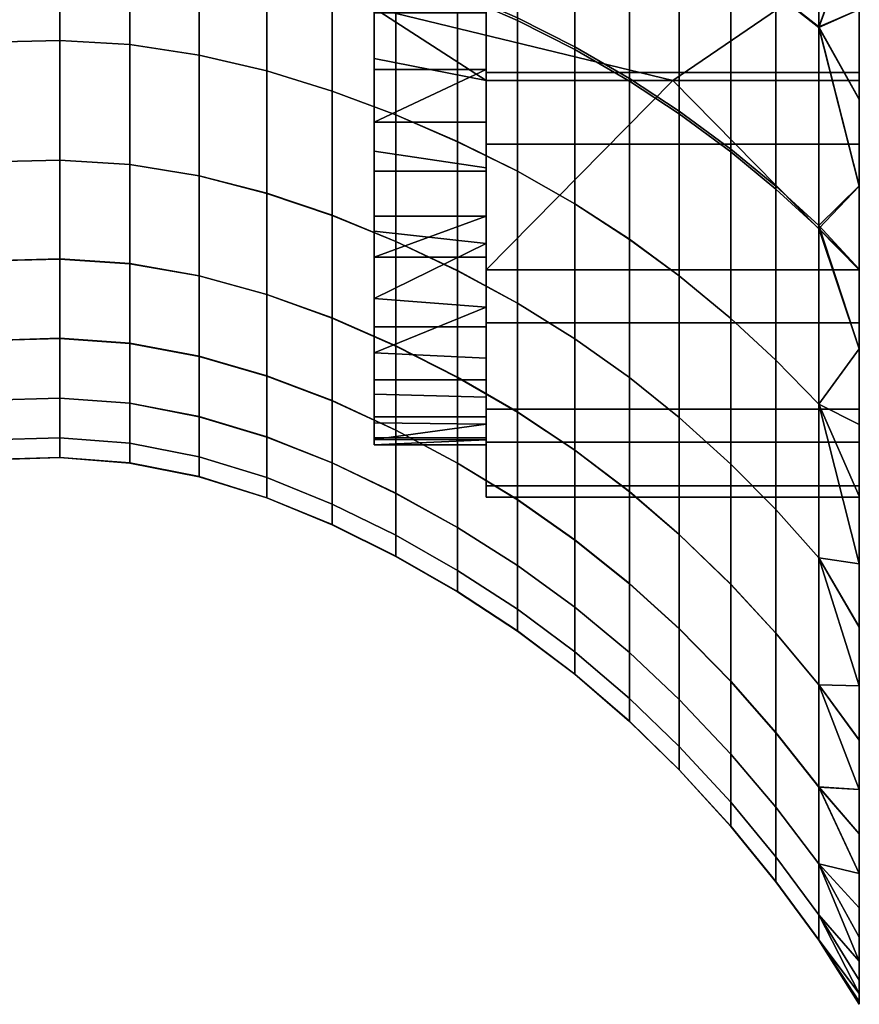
# Model space of a CAD drawing. Header units: millimetres. Extents: x -45 to 112, y -104 to 102.
# Tile 2 of 215: x -22 to 0, y -61 to -34. Entities that reach past the tile are written whole.
import ezdxf

# ---------------------------------------------------------------- set-up
doc = ezdxf.new("R2010")
doc.units = ezdxf.units.MM
doc.header["$MEASUREMENT"] = 0
doc.layers.add('Default', color=7, linetype='Continuous', true_color=0x000000)

msp = doc.modelspace()

# ---------------------------------------------------------------- meshes
at = {"layer": 'Default', "color": 9, "true_color": 0xbfbfbf}
mesh = msp.add_polyface(dxfattribs=at)
corners = [(-27.046, -27.263, 160.466), (-27.046, -22.584, 164.145), (-28.87, -22.831, 163.993), (-28.87, -27.562, 160.29), (-25.187, -27.041, 160.791), (-25.187, -22.402, 164.454), (-23.314, -26.907, 161.245), (-23.314, -22.291, 164.901), (-21.427, -26.872, 161.82), (-21.427, -22.262, 165.478), (-19.547, -26.956, 162.513), (-19.547, -22.332, 166.184), (-17.694, -27.171, 163.352), (-17.694, -22.509, 167.047), (-27.046, -31.465, 156.224), (-28.87, -31.812, 156.02), (-25.187, -31.208, 156.568), (-23.314, -31.053, 157.029), (-21.427, -31.013, 157.602), (-19.547, -31.11, 158.281), (-17.694, -31.359, 159.092), (-27.046, -35.248, 151.399), (-28.87, -35.637, 151.162), (-25.187, -34.96, 151.763), (-23.314, -34.785, 152.234), (-21.427, -34.74, 152.803), (-19.547, -34.849, 153.466), (-17.694, -35.129, 154.245), (-25.187, -38.186, 146.533), (-27.046, -38.501, 146.147), (-23.314, -37.995, 147.014), (-21.427, -37.946, 147.58), (-19.547, -38.065, 148.225), (-17.694, -38.371, 148.97), (-25.187, -34.962, 75.681), (-25.187, -38.185, 80.908), (-27.046, -38.5, 80.24), (-27.046, -35.25, 74.992), (-23.314, -34.787, 76.295), (-23.314, -37.994, 81.512), (-21.427, -34.742, 76.818), (-21.427, -37.944, 82.038), (-19.547, -34.851, 77.223), (-19.547, -38.064, 82.46), (-17.694, -35.131, 77.496), (-17.694, -38.37, 82.769), (-27.046, -31.529, 70.228), (-28.87, -35.639, 74.246), (-28.87, -31.877, 69.45), (-25.187, -31.272, 70.937), (-23.314, -31.116, 71.56), (-21.427, -31.076, 72.081), (-19.547, -31.174, 72.469), (-17.694, -31.423, 72.711), (-27.046, -27.271, 65.922), (-28.87, -27.571, 65.116), (-25.187, -27.05, 66.65), (-23.314, -26.915, 67.281), (-21.427, -26.881, 67.799), (-19.547, -26.965, 68.173), (-27.046, -22.568, 62.229), (-28.87, -22.814, 61.399), (-25.187, -22.385, 62.973), (-23.314, -22.274, 63.611), (-21.427, -22.246, 64.127), (-19.547, -22.315, 64.488), (-28.87, -17.672, 58.394), (-30.663, -23.129, 60.465), (-30.663, -17.914, 57.432)]
mesh.append_faces([[corners[k] for k in face] for face in [(0, 1, 2, 3), (4, 5, 1, 0), (6, 7, 5, 4), (8, 9, 7, 6), (10, 11, 9, 8), (12, 13, 11, 10), (14, 0, 3, 15), (16, 4, 0, 14), (17, 6, 4, 16), (18, 8, 6, 17), (19, 10, 8, 18), (20, 12, 10, 19), (21, 14, 15, 22), (23, 16, 14, 21), (24, 17, 16, 23), (25, 18, 17, 24), (26, 19, 18, 25), (27, 20, 19, 26), (28, 23, 21, 29), (30, 24, 23, 28), (31, 25, 24, 30), (32, 26, 25, 31), (33, 27, 26, 32), (34, 35, 36, 37), (38, 39, 35, 34), (40, 41, 39, 38), (42, 43, 41, 40), (44, 45, 43, 42), (46, 37, 47, 48), (49, 34, 37, 46), (50, 38, 34, 49), (51, 40, 38, 50), (52, 42, 40, 51), (53, 44, 42, 52), (54, 46, 48, 55), (56, 49, 46, 54), (57, 50, 49, 56), (58, 51, 50, 57), (59, 52, 51, 58), (60, 54, 55, 61), (62, 56, 54, 60), (63, 57, 56, 62), (64, 58, 57, 63), (65, 59, 58, 64), (66, 61, 67, 68)]], dxfattribs={"color": 9})
mesh = msp.add_polyface(dxfattribs=at)
corners = [(-5, -35.812, 83.636), (0, -32.397, 78.871), (-13, -33.873, 80.797), (-10, -35.812, 83.636), (0, -35.812, 83.636), (0, -28.941, 74.993), (-13, -29.401, 75.465), (-13, -30.956, 77.156), (0, -28.941, 74.993), (0, -38.64, 66.059), (0, -36.318, 63.946), (0, -25.202, 71.597), (0, -33.91, 61.968), (0, -31.423, 60.129), (0, -32.397, 78.871), (0, -36.316, 176.388), (0, -38.638, 174.275), (0, -31.308, 162.923), (0, -25.209, 168.441), (0, -33.909, 178.368), (0, -35.598, 157.691), (0, -37.521, 154.832), (-10, -37.521, 154.832), (-10, -35.598, 157.691), (0, -31.308, 162.923), (-10, -31.308, 162.923), (-3.44, -32.607, 173.57), (-3.44, -26.992, 177.775), (-4.824, -26.266, 176.406), (-4.824, -31.727, 172.279), (-2.233, -33.466, 174.775), (-2.233, -27.7, 179.055), (-1.081, -34.376, 176.004), (-1.081, -28.45, 180.363), (-7.622, -34.913, 165.319), (-7.622, -30.241, 169.924), (-9.161, -29.569, 168.755), (-9.161, -34.134, 164.221), (-6.16, -35.759, 166.434), (-6.16, -30.973, 171.115), (-4.824, -36.632, 167.52), (-3.44, -37.651, 168.722), (-2.233, -38.645, 169.84), (-1.081, -39.698, 170.977), (-7.622, -39.118, 160.08), (-9.161, -38.244, 159.063), (-7.622, -34.984, 71.958), (-7.622, -39.12, 77.13), (-9.161, -38.246, 77.394), (-9.161, -34.204, 72.302), (-7.622, -30.251, 67.284), (-9.161, -29.578, 67.7), (-6.16, -30.982, 66.777), (-6.16, -35.832, 71.529), (-4.824, -31.737, 66.209), (-4.824, -36.707, 71.04), (-3.44, -32.617, 65.502), (-3.44, -37.728, 70.424), (-2.233, -33.476, 64.775), (-2.233, -38.724, 69.784), (-1.081, -34.387, 63.971), (-1.081, -39.779, 69.073), (-3.44, -26.972, 61.281), (-4.824, -26.247, 62.067), (-2.233, -27.679, 60.479), (-1.081, -28.429, 59.596), (0, -38.638, 174.275), (0, -31.422, 180.208), (0, -33.909, 178.368), (0, -36.316, 176.388), (0, -31.423, 60.129), (0, -38.64, 66.059), (0, -36.318, 63.946), (0, -33.91, 61.968), (0, -28.861, 58.435)]
mesh.append_faces([[corners[k] for k in face] for face in [(0, 1, 2, 2), (2, 3, 0, 0), (1, 0, 4, 4), (1, 5, 6, 7), (8, 9, 10, 10), (11, 12, 13, 13), (8, 14, 9, 9), (8, 10, 12, 12), (15, 16, 17, 17), (18, 15, 17, 17), (19, 15, 18, 18), (20, 21, 22, 23), (24, 20, 23, 25), (26, 27, 28, 29), (30, 31, 27, 26), (32, 33, 31, 30), (34, 35, 36, 37), (38, 39, 35, 34), (40, 29, 39, 38), (41, 26, 29, 40), (42, 30, 26, 41), (43, 32, 30, 42), (44, 34, 37, 45), (46, 47, 48, 49), (50, 46, 49, 51), (52, 53, 46, 50), (54, 55, 53, 52), (56, 57, 55, 54), (58, 59, 57, 56), (60, 61, 59, 58), (62, 56, 54, 63), (64, 58, 56, 62), (65, 60, 58, 64), (43, 66, 32, 32), (32, 67, 33, 33), (67, 32, 68, 68), (69, 68, 32, 32), (32, 66, 69, 69), (60, 65, 70, 70), (71, 61, 60, 60), (72, 71, 60, 60), (73, 60, 70, 70), (70, 65, 74, 74), (73, 72, 60, 60)]], dxfattribs={"color": 9})
mesh = msp.add_polyface(dxfattribs=at)
corners = [(-13, -29.401, 75.465), (-13, -30.708, 160.063), (-13, -30.956, 77.156), (-13, -32.448, 78.935), (-13, -32.397, 158.067), (-13, -33.873, 80.797), (-13, -35.226, 82.737), (-13, -36.928, 151.479), (-13, -37.702, 86.822), (-13, -34.001, 155.965), (-13, -35.513, 153.766), (-10, -30.708, 160.063), (-10, -32.397, 158.067), (-13, -32.397, 158.067), (-13, -30.708, 160.063), (-10, -38.154, 87.658), (-10, -35.812, 83.636), (-13, -35.226, 82.737), (-13, -37.702, 86.822), (-10, -34.001, 155.965), (-13, -34.001, 155.965), (-10, -35.513, 153.766), (-13, -35.513, 153.766), (-10, -36.928, 151.479), (-13, -36.928, 151.479), (0, -32.397, 78.871), (-13, -32.448, 78.935), (-13, -33.873, 80.797), (-13, -30.956, 77.156), (-10, -37.521, 154.832), (-10, -36.928, 151.479), (-10, -35.513, 153.766), (-10, -34.001, 155.965), (-10, -31.308, 162.923), (-10, -30.708, 160.063), (-10, -28.941, 161.945), (-10, -32.397, 158.067), (-10, -35.598, 157.691), (-14.128, -32.219, 161.021), (-14.128, -27.915, 165.371), (-15.88, -27.499, 164.322), (-15.88, -31.738, 160.021), (-12.419, -32.789, 162.074), (-12.419, -28.407, 166.48), (-10.764, -33.428, 163.142), (-10.764, -28.958, 167.61), (-9.161, -34.134, 164.221), (-9.161, -29.569, 168.755), (-15.88, -35.555, 155.129), (-17.694, -31.359, 159.092), (-17.694, -35.129, 154.245), (-14.128, -36.095, 156.073), (-12.419, -36.734, 157.061), (-10.764, -37.451, 158.059), (-9.161, -38.244, 159.063), (-15.88, -31.803, 72.824), (-15.88, -35.557, 77.654), (-17.694, -35.131, 77.496), (-17.694, -31.423, 72.711), (-14.128, -32.285, 72.827), (-14.128, -36.097, 77.712), (-12.419, -32.856, 72.734), (-12.419, -36.736, 77.683), (-10.764, -33.496, 72.559), (-10.764, -37.453, 77.577), (-9.161, -34.204, 72.302), (-9.161, -38.246, 77.394), (-14.128, -27.923, 68.411), (-15.88, -27.508, 68.458), (-12.419, -28.416, 68.261), (-10.764, -28.968, 68.023), (-9.161, -29.578, 67.7)]
mesh.append_faces([[corners[k] for k in face] for face in [(0, 1, 2, 2), (3, 2, 4, 4), (4, 5, 3, 3), (6, 7, 8, 8), (9, 6, 5, 5), (9, 5, 4, 4), (4, 2, 1, 1), (10, 7, 6, 6), (10, 6, 9, 9), (11, 12, 13, 14), (15, 16, 17, 18), (12, 19, 20, 20), (19, 21, 22, 20), (21, 23, 24, 24), (25, 26, 27, 27), (25, 28, 26, 26), (16, 27, 17, 17), (21, 24, 22, 22), (12, 20, 13, 13), (29, 30, 31, 31), (32, 29, 31, 31), (33, 34, 35, 35), (36, 34, 33, 33), (37, 32, 36, 36), (29, 32, 37, 37), (33, 37, 36, 36), (38, 39, 40, 41), (42, 43, 39, 38), (44, 45, 43, 42), (46, 47, 45, 44), (48, 41, 49, 50), (51, 38, 41, 48), (52, 42, 38, 51), (53, 44, 42, 52), (54, 46, 44, 53), (55, 56, 57, 58), (59, 60, 56, 55), (61, 62, 60, 59), (63, 64, 62, 61), (65, 66, 64, 63), (67, 59, 55, 68), (69, 61, 59, 67), (70, 63, 61, 69), (71, 65, 63, 70)]], dxfattribs={"color": 9})
mesh = msp.add_polyface(dxfattribs=at)
corners = [(0, -43.004, 70.672), (0, -40.871, 68.303), (0, -32.397, 78.871), (0, -35.812, 83.636), (0, -45.034, 73.161), (0, -46.956, 75.763), (0, -48.767, 78.472), (0, -40.885, 92.336), (0, -38.64, 66.059), (0, -48.772, 161.871), (0, -50.467, 159.062), (0, -37.521, 154.832), (0, -35.598, 157.691), (0, -45.035, 167.178), (0, -46.959, 164.579), (0, -43.003, 169.665), (0, -31.308, 162.923), (0, -40.868, 172.032), (0, -40.885, 148.691), (0, -38.638, 174.275), (-5, -35.812, 83.636), (0, -40.885, 92.336), (0, -35.812, 83.636), (0, -44.626, 102.405), (-10, -40.885, 92.336), (-10, -44.626, 102.405), (0, -40.885, 148.691), (0, -42.312, 145.435), (-10, -42.312, 145.435), (-10, -40.885, 148.691), (0, -45.504, 135.092), (-10, -45.504, 135.092), (0, -37.521, 154.832), (-10, -37.521, 154.832), (-4.824, -41.048, 162.107), (-4.824, -36.632, 167.52), (-6.16, -35.759, 166.434), (-6.16, -40.067, 161.109), (-3.44, -42.191, 163.206), (-3.44, -37.651, 168.722), (-2.233, -43.307, 164.226), (-2.233, -38.645, 169.84), (-1.081, -44.489, 165.259), (-1.081, -39.698, 170.977), (-4.824, -44.845, 156.215), (-6.16, -43.773, 155.313), (-3.44, -46.096, 157.203), (-2.233, -47.316, 158.115), (-6.16, -43.772, 82.579), (-6.16, -46.837, 88.697), (-7.622, -45.725, 88.847), (-7.622, -42.733, 82.828), (-6.16, -40.07, 76.786), (-7.622, -39.12, 77.13), (-4.824, -41.05, 76.385), (-4.824, -44.844, 82.273), (-3.44, -42.194, 75.869), (-3.44, -46.094, 81.869), (-2.233, -43.309, 75.327), (-2.233, -47.315, 81.434), (-6.16, -35.832, 71.529), (-7.622, -34.984, 71.958), (-4.824, -36.707, 71.04), (-3.44, -37.728, 70.424), (-2.233, -38.724, 69.784), (-1.081, -39.779, 69.073), (-1.081, -44.491, 74.718), (0, -43.003, 169.665), (0, -38.638, 174.275), (0, -40.868, 172.032), (0, -45.035, 167.178), (0, -43.004, 70.672), (0, -45.034, 73.161), (0, -38.64, 66.059), (0, -40.871, 68.303)]
mesh.append_faces([[corners[k] for k in face] for face in [(0, 1, 2, 2), (3, 4, 0, 0), (5, 4, 3, 3), (6, 3, 7, 7), (2, 1, 8, 8), (2, 3, 0, 0), (9, 10, 11, 11), (12, 13, 14, 14), (15, 13, 12, 12), (16, 17, 15, 15), (18, 11, 10, 10), (12, 16, 15, 15), (16, 19, 17, 17), (11, 12, 14, 14), (20, 21, 22, 22), (23, 21, 24, 25), (26, 27, 28, 29), (27, 30, 31, 28), (32, 26, 29, 33), (21, 20, 24, 24), (34, 35, 36, 37), (38, 39, 35, 34), (40, 41, 39, 38), (42, 43, 41, 40), (44, 34, 37, 45), (46, 38, 34, 44), (47, 40, 38, 46), (48, 49, 50, 51), (52, 48, 51, 53), (54, 55, 48, 52), (56, 57, 55, 54), (58, 59, 57, 56), (60, 52, 53, 61), (62, 54, 52, 60), (63, 56, 54, 62), (64, 58, 56, 63), (65, 66, 58, 64), (42, 67, 43, 43), (68, 43, 69, 69), (42, 70, 67, 67), (43, 67, 69, 69), (65, 71, 66, 66), (72, 66, 71, 71), (73, 74, 65, 65), (74, 71, 65, 65)]], dxfattribs={"color": 9})
mesh = msp.add_polyface(dxfattribs=at)
corners = [(-13, -40.55, 144.19), (-13, -39.852, 91.134), (-13, -39.45, 146.68), (-13, -38.242, 149.113), (-13, -37.702, 86.822), (-13, -36.928, 151.479), (-10, -36.928, 151.479), (-10, -38.242, 149.113), (-13, -38.242, 149.113), (-13, -36.928, 151.479), (-10, -39.45, 146.68), (-13, -39.45, 146.68), (-10, -40.182, 91.882), (-10, -38.154, 87.658), (-13, -37.702, 86.822), (-13, -39.852, 91.134), (-13, -41.658, 95.613), (-10, -41.885, 96.255), (-13, -43.114, 100.198), (-10, -43.257, 100.719), (-10, -44.3, 105.222), (-13, -44.222, 104.829), (-10, -43.84, 133.878), (-10, -44.826, 128.659), (-13, -44.826, 128.659), (-13, -43.84, 133.878), (-10, -40.55, 144.19), (-13, -40.55, 144.19), (-10, -42.418, 139.083), (-13, -42.418, 139.083), (-10, -40.885, 92.336), (-10, -35.812, 83.636), (-10, -38.154, 87.658), (-10, -40.182, 91.882), (-10, -41.885, 96.255), (-10, -44.626, 102.405), (-10, -42.418, 139.083), (-10, -40.55, 144.19), (-10, -42.312, 145.435), (-10, -40.885, 148.691), (-10, -36.928, 151.479), (-10, -37.521, 154.832), (-10, -39.45, 146.68), (-10, -38.242, 149.113), (-10, -44.3, 105.222), (-10, -43.257, 100.719), (-10, -45.504, 135.092), (-10, -43.84, 133.878), (-10, -40.885, 92.336), (-5, -35.812, 83.636), (-10, -35.812, 83.636), (-6.16, -40.067, 161.109), (-6.16, -35.759, 166.434), (-7.622, -34.913, 165.319), (-7.622, -39.118, 160.08), (-10.764, -40.911, 152.527), (-10.764, -37.451, 158.059), (-12.419, -36.734, 157.061), (-12.419, -40.127, 151.605), (-9.161, -41.778, 153.45), (-9.161, -38.244, 159.063), (-7.622, -42.734, 154.379), (-6.16, -43.773, 155.313), (-10.764, -43.765, 146.701), (-12.419, -42.926, 145.859), (-9.161, -44.694, 147.538), (-7.622, -45.718, 148.374), (-10.764, -43.772, 88.945), (-10.764, -46.066, 95.07), (-12.419, -45.182, 94.936), (-12.419, -42.933, 88.895), (-10.764, -40.909, 83.106), (-12.419, -40.125, 83.136), (-9.161, -41.777, 83.004), (-9.161, -44.701, 88.93), (-7.622, -42.733, 82.828), (-7.622, -45.725, 88.847), (-10.764, -37.453, 77.577), (-12.419, -36.736, 77.683), (-9.161, -38.246, 77.394), (-7.622, -39.12, 77.13)]
mesh.append_faces([[corners[k] for k in face] for face in [(0, 1, 2, 2), (3, 4, 5, 5), (6, 7, 8, 9), (7, 10, 11, 8), (12, 13, 14, 15), (12, 16, 17, 17), (18, 19, 17, 17), (20, 19, 18, 21), (22, 23, 24, 25), (26, 27, 10, 10), (26, 28, 29, 27), (28, 22, 25, 29), (17, 16, 18, 18), (12, 15, 16, 16), (10, 27, 11, 11), (30, 31, 32, 32), (30, 32, 33, 33), (30, 33, 34, 34), (35, 30, 34, 34), (36, 37, 38, 38), (39, 40, 41, 41), (39, 38, 42, 42), (37, 42, 38, 38), (40, 39, 43, 43), (42, 43, 39, 39), (44, 35, 45, 45), (34, 45, 35, 35), (46, 47, 36, 36), (38, 46, 36, 36), (48, 49, 50, 50), (51, 52, 53, 54), (55, 56, 57, 58), (59, 60, 56, 55), (61, 54, 60, 59), (62, 51, 54, 61), (63, 55, 58, 64), (65, 59, 55, 63), (66, 61, 59, 65), (67, 68, 69, 70), (71, 67, 70, 72), (73, 74, 67, 71), (75, 76, 74, 73), (77, 71, 72, 78), (79, 73, 71, 77), (80, 75, 73, 79)]], dxfattribs={"color": 9})
mesh = msp.add_polyface(dxfattribs=at)
corners = [(-15.88, -38.837, 149.804), (-15.88, -35.555, 155.129), (-17.694, -35.129, 154.245), (-17.694, -38.371, 148.97), (-21.427, -40.591, 142.08), (-21.427, -37.946, 147.58), (-23.314, -37.995, 147.014), (-23.314, -40.644, 141.517), (-19.547, -40.719, 142.706), (-19.547, -38.065, 148.225), (-17.694, -41.046, 143.414), (-15.88, -41.545, 144.195), (-21.427, -42.729, 136.262), (-23.314, -42.785, 135.702), (-19.547, -42.864, 136.868), (-17.694, -43.209, 137.537), (-15.88, -43.735, 138.263), (-21.427, -44.325, 130.27), (-23.314, -44.383, 129.714), (-19.547, -44.465, 130.856), (-17.694, -44.823, 131.485), (-15.88, -45.368, 132.153), (-21.427, -45.388, 124.151), (-23.314, -45.447, 123.599), (-19.547, -45.532, 124.716), (-17.694, -45.898, 125.304), (-15.88, -46.457, 125.915), (-21.427, -45.915, 118.085), (-23.314, -45.975, 117.536), (-19.547, -46.061, 118.629), (-17.694, -46.431, 119.177), (-15.88, -46.997, 119.73), (-21.427, -45.921, 111.684), (-23.314, -45.981, 111.14), (-19.547, -46.066, 112.207), (-17.694, -46.437, 112.713), (-23.314, -45.448, 104.928), (-25.187, -46.213, 110.592), (-25.187, -45.677, 104.368), (-21.427, -45.389, 105.469), (-19.547, -45.532, 105.971), (-17.694, -45.899, 106.435), (-23.314, -44.384, 98.809), (-25.187, -44.607, 98.238), (-21.427, -44.326, 99.346), (-19.547, -44.466, 99.827), (-17.694, -44.824, 100.251), (-23.314, -42.778, 92.8), (-25.187, -42.993, 92.217), (-21.427, -42.722, 93.334), (-19.547, -42.857, 93.794), (-17.694, -43.202, 94.178), (-23.314, -40.65, 87.021), (-25.187, -40.854, 86.428), (-21.427, -40.597, 87.551), (-19.547, -40.725, 87.992), (-17.694, -41.052, 88.337), (-23.314, -37.994, 81.512), (-25.187, -38.185, 80.908), (-21.427, -37.944, 82.038), (-19.547, -38.064, 82.46), (-17.694, -38.37, 82.769)]
mesh.append_faces([[corners[k] for k in face] for face in [(0, 1, 2, 3), (4, 5, 6, 7), (8, 9, 5, 4), (10, 3, 9, 8), (11, 0, 3, 10), (12, 4, 7, 13), (14, 8, 4, 12), (15, 10, 8, 14), (16, 11, 10, 15), (17, 12, 13, 18), (19, 14, 12, 17), (20, 15, 14, 19), (21, 16, 15, 20), (22, 17, 18, 23), (24, 19, 17, 22), (25, 20, 19, 24), (26, 21, 20, 25), (27, 22, 23, 28), (29, 24, 22, 27), (30, 25, 24, 29), (31, 26, 25, 30), (32, 27, 28, 33), (34, 29, 27, 32), (35, 30, 29, 34), (36, 33, 37, 38), (39, 32, 33, 36), (40, 34, 32, 39), (41, 35, 34, 40), (42, 36, 38, 43), (44, 39, 36, 42), (45, 40, 39, 44), (46, 41, 40, 45), (47, 42, 43, 48), (49, 44, 42, 47), (50, 45, 44, 49), (51, 46, 45, 50), (52, 47, 48, 53), (54, 49, 47, 52), (55, 50, 49, 54), (56, 51, 50, 55), (57, 52, 53, 58), (59, 54, 52, 57), (60, 55, 54, 59), (61, 56, 55, 60)]], dxfattribs={"color": 9})
mesh = msp.add_polyface(dxfattribs=at)
corners = [(-13, -37.702, 86.822), (-13, -38.242, 149.113), (-13, -39.852, 91.134), (-13, -43.114, 100.198), (-13, -41.658, 95.613), (-13, -42.418, 139.083), (-13, -43.84, 133.878), (-13, -44.222, 104.829), (-13, -40.55, 144.19), (-13, -44.826, 128.659), (-13, -44.99, 109.451), (-13, -45.395, 123.501), (-13, -45.577, 118.469), (-13, -45.434, 114.013), (-13, -39.45, 146.68), (-14.128, -39.427, 150.686), (-14.128, -36.095, 156.073), (-15.88, -35.555, 155.129), (-15.88, -38.837, 149.804), (-12.419, -40.127, 151.605), (-12.419, -36.734, 157.061), (-14.128, -42.177, 145.014), (-15.88, -41.545, 144.195), (-12.419, -42.926, 145.859), (-14.128, -44.401, 139.014), (-15.88, -43.735, 138.263), (-12.419, -45.19, 139.781), (-14.128, -46.06, 132.834), (-15.88, -45.368, 132.153), (-12.419, -46.878, 133.521), (-14.128, -47.165, 126.524), (-15.88, -46.457, 125.915), (-12.419, -48.004, 127.129), (-14.128, -47.713, 120.269), (-15.88, -46.997, 119.73), (-12.419, -48.562, 120.792), (-15.88, -47.002, 113.204), (-17.694, -46.431, 119.177), (-17.694, -46.437, 112.713), (-14.128, -47.719, 113.668), (-12.419, -48.568, 114.106), (-15.88, -46.457, 106.867), (-17.694, -45.899, 106.435), (-14.128, -47.166, 107.259), (-12.419, -48.004, 107.613), (-15.88, -45.369, 100.624), (-17.694, -44.824, 100.251), (-14.128, -46.06, 100.944), (-12.419, -46.879, 101.217), (-15.88, -43.727, 94.494), (-17.694, -43.202, 94.178), (-14.128, -44.393, 94.744), (-12.419, -45.182, 94.936), (-15.88, -41.551, 88.598), (-17.694, -41.052, 88.337), (-14.128, -42.184, 88.781), (-12.419, -42.933, 88.895), (-15.88, -38.836, 82.977), (-17.694, -38.37, 82.769), (-14.128, -39.426, 83.095), (-12.419, -40.125, 83.136), (-15.88, -35.557, 77.654), (-17.694, -35.131, 77.496), (-14.128, -36.097, 77.712), (-12.419, -36.736, 77.683)]
mesh.append_faces([[corners[k] for k in face] for face in [(0, 1, 2, 2), (3, 4, 5, 5), (6, 7, 3, 3), (8, 4, 2, 2), (7, 9, 10, 10), (5, 6, 3, 3), (4, 8, 5, 5), (11, 12, 13, 13), (11, 10, 9, 9), (7, 6, 9, 9), (1, 14, 2, 2), (10, 11, 13, 13), (15, 16, 17, 18), (19, 20, 16, 15), (21, 15, 18, 22), (23, 19, 15, 21), (24, 21, 22, 25), (26, 23, 21, 24), (27, 24, 25, 28), (29, 26, 24, 27), (30, 27, 28, 31), (32, 29, 27, 30), (33, 30, 31, 34), (35, 32, 30, 33), (36, 34, 37, 38), (39, 33, 34, 36), (40, 35, 33, 39), (41, 36, 38, 42), (43, 39, 36, 41), (44, 40, 39, 43), (45, 41, 42, 46), (47, 43, 41, 45), (48, 44, 43, 47), (49, 45, 46, 50), (51, 47, 45, 49), (52, 48, 47, 51), (53, 49, 50, 54), (55, 51, 49, 53), (56, 52, 51, 55), (57, 53, 54, 58), (59, 55, 53, 57), (60, 56, 55, 59), (61, 57, 58, 62), (63, 59, 57, 61), (64, 60, 59, 63)]], dxfattribs={"color": 9})
mesh = msp.add_polyface(dxfattribs=at)
corners = [(0, -40.885, 92.336), (0, -52.038, 84.184), (0, -50.462, 81.282), (0, -53.491, 87.172), (0, -48.767, 78.472), (0, -46.956, 75.763), (0, -35.812, 83.636), (0, -44.626, 102.405), (0, -54.816, 90.24), (0, -58.779, 103.16), (0, -46.682, 113.162), (0, -46.978, 124.197), (0, -60.504, 116.735), (0, -42.312, 145.435), (0, -56.011, 146.957), (0, -45.504, 135.092), (0, -53.494, 153.168), (0, -54.817, 150.099), (0, -50.467, 159.062), (0, -52.042, 156.159), (0, -40.885, 148.691), (0, -37.521, 154.832), (0, -46.959, 164.579), (0, -48.772, 161.871), (0, -46.682, 113.162), (0, -44.626, 102.405), (-10, -44.626, 102.405), (-10, -46.682, 113.162), (0, -45.504, 135.092), (0, -46.978, 124.197), (-10, -46.978, 124.197), (-10, -45.504, 135.092), (-1.081, -48.609, 159.036), (-1.081, -44.489, 165.259), (-2.233, -43.307, 164.226), (-2.233, -47.316, 158.115), (-4.824, -47.979, 150.009), (-4.824, -44.845, 156.215), (-6.16, -43.773, 155.313), (-6.16, -46.83, 149.209), (-3.44, -49.318, 150.881), (-3.44, -46.096, 157.203), (-2.233, -50.624, 151.68), (-1.081, -52.009, 152.482), (-4.824, -50.512, 143.446), (-6.16, -49.303, 142.753), (-3.44, -51.923, 144.193), (-6.16, -51.147, 136.103), (-7.622, -48.131, 142.023), (-7.622, -49.931, 135.481), (-6.16, -49.294, 95.114), (-6.16, -51.148, 101.786), (-7.622, -49.932, 101.723), (-7.622, -48.123, 95.159), (-4.824, -50.504, 95.016), (-4.824, -52.404, 101.799), (-6.16, -46.837, 88.697), (-7.622, -45.725, 88.847), (-4.824, -47.986, 88.493), (-3.44, -49.325, 88.205), (-3.44, -51.914, 94.852), (-4.824, -44.844, 82.273), (-6.16, -43.772, 82.579), (-3.44, -46.094, 81.869), (-2.233, -47.315, 81.434), (-2.233, -50.632, 87.884), (-1.081, -48.608, 80.938), (-1.081, -52.017, 87.507), (-1.081, -44.491, 74.718), (-2.233, -43.309, 75.327), (0, -48.772, 161.871), (0, -46.959, 164.579), (0, -45.035, 167.178), (0, -50.467, 159.062), (0, -52.042, 156.159), (0, -48.767, 78.472), (0, -52.038, 84.184), (0, -50.462, 81.282), (0, -45.034, 73.161), (0, -46.956, 75.763)]
mesh.append_faces([[corners[k] for k in face] for face in [(0, 1, 2, 2), (1, 0, 3, 3), (4, 0, 2, 2), (5, 6, 4, 4), (0, 7, 8, 8), (9, 7, 10, 10), (11, 12, 10, 10), (13, 14, 15, 15), (16, 17, 13, 13), (18, 19, 20, 20), (19, 16, 20, 20), (21, 22, 23, 23), (13, 20, 16, 16), (24, 25, 26, 27), (28, 29, 30, 31), (29, 24, 27, 30), (32, 33, 34, 35), (36, 37, 38, 39), (40, 41, 37, 36), (42, 35, 41, 40), (43, 32, 35, 42), (44, 36, 39, 45), (46, 40, 36, 44), (47, 45, 48, 49), (50, 51, 52, 53), (54, 55, 51, 50), (56, 50, 53, 57), (58, 54, 50, 56), (59, 60, 54, 58), (61, 58, 56, 62), (63, 59, 58, 61), (64, 65, 59, 63), (66, 67, 65, 64), (68, 66, 64, 69), (70, 33, 32, 32), (71, 72, 33, 33), (33, 70, 71, 71), (73, 70, 32, 32), (74, 73, 32, 32), (68, 75, 66, 66), (76, 66, 77, 77), (77, 66, 75, 75), (68, 78, 79, 79), (75, 68, 79, 79)]], dxfattribs={"color": 9})
mesh = msp.add_polyface(dxfattribs=at)
corners = [(0, -53.491, 87.172), (0, -40.885, 92.336), (0, -54.816, 90.24), (0, -60.288, 113.308), (0, -59.928, 109.898), (0, -46.682, 113.162), (0, -56.01, 93.381), (0, -44.626, 102.405), (0, -57.069, 96.587), (0, -57.993, 99.849), (0, -60.287, 127.03), (0, -60.505, 123.604), (0, -46.978, 124.197), (0, -59.926, 130.44), (0, -58.777, 137.177), (0, -59.422, 133.825), (0, -45.504, 135.092), (0, -57.992, 140.488), (0, -57.07, 143.751), (0, -56.011, 146.957), (0, -42.312, 145.435), (0, -54.817, 150.099), (-2.233, -53.299, 144.873), (-2.233, -50.624, 151.68), (-3.44, -49.318, 150.881), (-3.44, -51.923, 144.193), (-1.081, -54.758, 145.549), (-1.081, -52.009, 152.482), (-4.824, -52.403, 136.685), (-4.824, -50.512, 143.446), (-6.16, -49.303, 142.753), (-6.16, -51.147, 136.103), (-3.44, -53.867, 137.306), (-2.233, -55.295, 137.862), (-6.16, -52.376, 129.313), (-7.622, -49.931, 135.481), (-7.622, -51.13, 128.801), (-4.824, -53.662, 129.783), (-3.44, -55.161, 130.273), (-6.16, -52.985, 122.581), (-7.622, -51.725, 122.179), (-4.824, -54.287, 122.939), (-3.44, -55.804, 123.3), (-6.16, -52.992, 115.478), (-7.622, -51.731, 115.192), (-4.824, -54.293, 115.719), (-6.16, -52.377, 108.581), (-7.622, -51.131, 108.407), (-4.824, -53.663, 108.707), (-3.44, -55.162, 108.8), (-3.44, -55.811, 115.944), (-6.16, -51.148, 101.786), (-7.622, -49.932, 101.723), (-4.824, -52.404, 101.799), (-3.44, -53.868, 101.763), (-3.44, -51.914, 94.852), (-4.824, -50.504, 95.016), (-2.233, -53.291, 94.649), (-2.233, -55.296, 101.684), (-1.081, -54.749, 94.398), (-1.081, -56.81, 101.562), (-2.233, -50.632, 87.884), (-3.44, -49.325, 88.205), (-1.081, -52.017, 87.507), (-1.081, -48.609, 159.036), (0, -52.042, 156.159), (0, -54.817, 150.099), (0, -53.494, 153.168), (0, -54.816, 90.24), (-1.081, -48.608, 80.938), (0, -52.038, 84.184), (0, -53.491, 87.172)]
mesh.append_faces([[corners[k] for k in face] for face in [(0, 1, 2, 2), (3, 4, 5, 5), (6, 7, 8, 8), (7, 6, 2, 2), (8, 7, 9, 9), (10, 11, 12, 12), (13, 10, 12, 12), (14, 15, 16, 16), (12, 16, 15, 15), (17, 14, 16, 16), (17, 16, 18, 18), (16, 19, 18, 18), (20, 21, 19, 19), (22, 23, 24, 25), (26, 27, 23, 22), (28, 29, 30, 31), (32, 25, 29, 28), (33, 22, 25, 32), (34, 31, 35, 36), (37, 28, 31, 34), (38, 32, 28, 37), (39, 34, 36, 40), (41, 37, 34, 39), (42, 38, 37, 41), (43, 39, 40, 44), (45, 41, 39, 43), (46, 43, 44, 47), (48, 45, 43, 46), (49, 50, 45, 48), (51, 46, 47, 52), (53, 48, 46, 51), (54, 49, 48, 53), (55, 54, 53, 56), (57, 58, 54, 55), (59, 60, 58, 57), (61, 57, 55, 62), (63, 59, 57, 61), (64, 27, 65, 65), (27, 26, 66, 66), (67, 65, 27, 27), (67, 27, 66, 66), (63, 68, 59, 59), (69, 70, 63, 63), (71, 68, 63, 63), (71, 63, 70, 70)]], dxfattribs={"color": 9})
mesh = msp.add_polyface(dxfattribs=at)
corners = [(-10, -45.023, 109.711), (-10, -44.3, 105.222), (-13, -44.222, 104.829), (-13, -44.99, 109.451), (-13, -45.434, 114.013), (-10, -45.443, 114.14), (-10, -45.577, 118.469), (-13, -45.577, 118.469), (-10, -44.826, 128.659), (-10, -45.395, 123.501), (-13, -45.395, 123.501), (-13, -44.826, 128.659), (-10, -45.023, 109.711), (-10, -44.626, 102.405), (-10, -44.3, 105.222), (-10, -45.443, 114.14), (-10, -46.682, 113.162), (-10, -45.577, 118.469), (-10, -45.504, 135.092), (-10, -44.826, 128.659), (-10, -43.84, 133.878), (-10, -46.978, 124.197), (-10, -45.395, 123.501), (-6.16, -46.83, 149.209), (-6.16, -43.773, 155.313), (-7.622, -42.734, 154.379), (-7.622, -45.718, 148.374), (-10.764, -46.074, 140.539), (-10.764, -43.765, 146.701), (-12.419, -42.926, 145.859), (-12.419, -45.19, 139.781), (-9.161, -47.052, 141.284), (-9.161, -44.694, 147.538), (-7.622, -48.131, 142.023), (-6.16, -49.303, 142.753), (-10.764, -47.796, 134.192), (-12.419, -46.878, 133.521), (-9.161, -48.812, 134.844), (-7.622, -49.931, 135.481), (-10.764, -48.944, 127.711), (-12.419, -48.004, 127.129), (-9.161, -49.984, 128.267), (-7.622, -51.13, 128.801), (-10.764, -49.513, 121.285), (-12.419, -48.562, 120.792), (-9.161, -50.565, 121.747), (-7.622, -51.725, 122.179), (-10.764, -49.519, 114.507), (-12.419, -48.568, 114.106), (-9.161, -50.572, 114.868), (-7.622, -51.731, 115.192), (-10.764, -48.944, 107.923), (-12.419, -48.004, 107.613), (-9.161, -49.985, 108.188), (-7.622, -51.131, 108.407), (-10.764, -47.797, 101.438), (-12.419, -46.879, 101.217), (-9.161, -48.813, 101.607), (-7.622, -49.932, 101.723), (-10.764, -46.066, 95.07), (-12.419, -45.182, 94.936), (-9.161, -47.045, 95.145), (-7.622, -48.123, 95.159), (-9.161, -44.701, 88.93), (-10.764, -43.772, 88.945), (-7.622, -45.725, 88.847)]
mesh.append_faces([[corners[k] for k in face] for face in [(0, 1, 2, 3), (0, 4, 5, 5), (6, 5, 7, 7), (8, 9, 10, 11), (9, 6, 7, 10), (0, 3, 4, 4), (5, 4, 7, 7), (12, 13, 14, 14), (15, 16, 12, 12), (13, 12, 16, 16), (17, 16, 15, 15), (18, 19, 20, 20), (21, 17, 22, 22), (21, 19, 18, 18), (21, 16, 17, 17), (22, 19, 21, 21), (23, 24, 25, 26), (27, 28, 29, 30), (31, 32, 28, 27), (33, 26, 32, 31), (34, 23, 26, 33), (35, 27, 30, 36), (37, 31, 27, 35), (38, 33, 31, 37), (39, 35, 36, 40), (41, 37, 35, 39), (42, 38, 37, 41), (43, 39, 40, 44), (45, 41, 39, 43), (46, 42, 41, 45), (47, 43, 44, 48), (49, 45, 43, 47), (50, 46, 45, 49), (51, 47, 48, 52), (53, 49, 47, 51), (54, 50, 49, 53), (55, 51, 52, 56), (57, 53, 51, 55), (58, 54, 53, 57), (59, 55, 56, 60), (61, 57, 55, 59), (62, 58, 57, 61), (63, 61, 59, 64), (65, 62, 61, 63)]], dxfattribs={"color": 9})
mesh = msp.add_polyface(dxfattribs=at)
corners = [(0, -46.682, 113.162), (0, -59.928, 109.898), (0, -59.425, 106.512), (0, -60.288, 113.308), (0, -60.504, 116.735), (0, -58.779, 103.16), (0, -57.993, 99.849), (0, -44.626, 102.405), (0, -46.978, 124.197), (0, -59.422, 133.825), (0, -59.926, 130.44), (0, -60.505, 123.604), (0, -60.577, 120.17), (-1.081, -56.809, 138.409), (-1.081, -54.758, 145.549), (-2.233, -53.299, 144.873), (-2.233, -55.295, 137.862), (-2.233, -56.625, 130.704), (-3.44, -53.867, 137.306), (-3.44, -55.161, 130.273), (-1.081, -58.176, 131.118), (-2.233, -57.284, 123.607), (-3.44, -55.804, 123.3), (-1.081, -58.853, 123.89), (-3.44, -55.811, 115.944), (-4.824, -54.287, 122.939), (-4.824, -54.293, 115.719), (-2.233, -57.292, 116.119), (-1.081, -58.861, 116.264), (-2.233, -56.626, 108.847), (-3.44, -55.162, 108.8), (-1.081, -58.177, 108.858), (-2.233, -55.296, 101.684), (-3.44, -53.868, 101.763), (-1.081, -56.81, 101.562), (0, -57.07, 143.751), (0, -59.422, 133.825), (0, -60.287, 127.03), (0, -56.011, 146.957), (0, -54.817, 150.099), (0, -57.992, 140.488), (0, -58.777, 137.177), (0, -59.926, 130.44), (0, -60.505, 123.604), (0, -60.577, 120.17), (0, -60.504, 116.735), (0, -60.288, 113.308), (0, -59.425, 106.512), (0, -59.928, 109.898), (0, -58.779, 103.16), (0, -57.993, 99.849), (0, -57.069, 96.587), (-1.081, -54.749, 94.398), (0, -54.816, 90.24), (0, -56.01, 93.381)]
mesh.append_faces([[corners[k] for k in face] for face in [(0, 1, 2, 2), (3, 0, 4, 4), (5, 0, 2, 2), (6, 7, 5, 5), (8, 9, 10, 10), (8, 11, 12, 12), (8, 12, 4, 4), (13, 14, 15, 16), (17, 16, 18, 19), (20, 13, 16, 17), (21, 17, 19, 22), (23, 20, 17, 21), (24, 22, 25, 26), (27, 21, 22, 24), (28, 23, 21, 27), (29, 27, 24, 30), (31, 28, 27, 29), (32, 29, 30, 33), (34, 31, 29, 32), (13, 35, 14, 14), (20, 36, 13, 13), (23, 37, 20, 20), (38, 39, 14, 14), (35, 38, 14, 14), (40, 13, 41, 41), (41, 13, 36, 36), (42, 20, 37, 37), (42, 36, 20, 20), (23, 43, 37, 37), (40, 35, 13, 13), (43, 23, 44, 44), (28, 45, 44, 44), (46, 45, 28, 28), (31, 46, 28, 28), (28, 44, 23, 23), (34, 47, 31, 31), (31, 48, 46, 46), (47, 48, 31, 31), (34, 49, 47, 47), (49, 34, 50, 50), (50, 34, 51, 51), (51, 34, 52, 52), (53, 54, 52, 52), (51, 52, 54, 54)]], dxfattribs={"color": 9})

doc.saveas('drawing.dxf')
